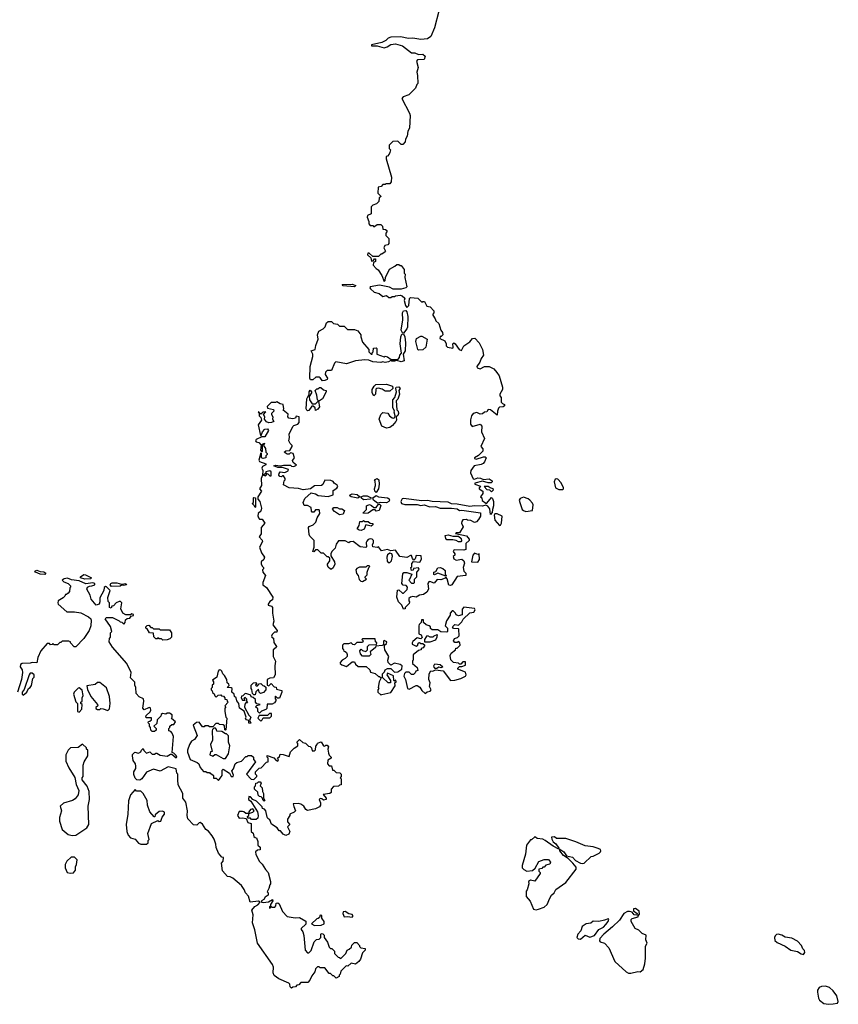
# Model space of a CAD drawing. Extents: x 1985742 to 2252716, y 78271 to 266492.
# Tile 158 of 250: x 2129555 to 2136721, y 195910 to 204534. Entities that reach past the tile are written whole.
import ezdxf

# ---------------------------------------------------------------- set-up
doc = ezdxf.new("R2010")
doc.units = 0

msp = doc.modelspace()

# ---------------------------------------------------------------- linework, layer by layer
at = {"layer": '0CON10XD'}
for points in [[(2133225, 204610), (2133187, 204463), (2133155, 204388), (2133125, 204366.7), (2133065, 204359.2), (2132995, 204370.8), (2132955, 204370), (2132892.5, 204382.5), (2132805, 204381.4), (2132778.8, 204371.2), (2132758.9, 204351.1), (2132725.5, 204334.5), (2132633.3, 204315), (2132635, 204304.4), (2132685, 204306.2), (2132745, 204288), (2132772.5, 204295), (2132804.3, 204315.7), (2132845, 204321.4), (2132865, 204318.1), (2132905, 204304), (2132985, 204243.3), (2133015, 204242.9), (2133045, 204228.8), (2133085, 204230.8), (2133105.5, 204215), (2133095, 204186.7), (2133038.3, 204181.7), (2133028.3, 204171.7), (2133042.5, 204115), (2133030, 204075), (2133037.5, 204045), (2133040, 203975), (2133030, 203965), (2133020, 203935), (2132960, 203875), (2132913, 203857), (2132900, 203845), (2132967.5, 203715), (2132972.5, 203695), (2132967.5, 203585), (2132953, 203557), (2132947, 203513), (2132933, 203487), (2132930, 203465), (2132908.3, 203441.7), (2132895, 203440), (2132865, 203470), (2132821.7, 203468.3), (2132790, 203435), (2132790, 203405), (2132800, 203395), (2132795, 203370), (2132790, 203355), (2132775, 203340), (2132763, 203337), (2132762.5, 203315), (2132810, 203155), (2132806.4, 203113.6), (2132795, 203097.5), (2132762.5, 203097.5), (2132755, 203090), (2132735, 203090), (2132718.3, 203071.7), (2132691.7, 203068.3), (2132690, 203015), (2132720, 202985), (2132700, 202975), (2132698.3, 202941.7), (2132678.3, 202921.7), (2132645, 202910), (2132630, 202895), (2132630, 202835), (2132600.7, 202819.3), (2132596.7, 202805), (2132610, 202765), (2132610, 202745), (2132621.7, 202731.7), (2132645, 202730), (2132655, 202720), (2132685, 202740), (2132715, 202740), (2132730, 202725), (2132735, 202700), (2132757, 202697), (2132768.3, 202688.3), (2132770, 202675), (2132760, 202665), (2132760, 202645), (2132787, 202617), (2132787.5, 202575), (2132778.3, 202561.7), (2132750, 202555), (2132742.5, 202535), (2132757.5, 202507.5), (2132755, 202500), (2132725, 202480), (2132715, 202480), (2132695, 202460), (2132645, 202460), (2132615, 202490), (2132601.7, 202488.3), (2132600, 202475), (2132628.3, 202448.3), (2132635, 202420), (2132648.3, 202421.7), (2132661.7, 202438.3), (2132668.3, 202438.3), (2132670, 202415), (2132651.7, 202408.3), (2132647.5, 202385), (2132675, 202353.3), (2132693.3, 202343.3), (2132723.6, 202293.6), (2132745, 202240), (2132755, 202250), (2132757.5, 202275), (2132790.7, 202349.3), (2132840, 202375), (2132855, 202390), (2132875, 202390), (2132885, 202380), (2132895, 202380), (2132920, 202345), (2132920, 202315), (2132930, 202305), (2132927.5, 202275), (2132942.5, 202195), (2132933.6, 202186.4), (2132895, 202174.6), (2132825, 202174.6), (2132791.2, 202191.2), (2132705, 202210), (2132623.3, 202195), (2132618.8, 202185), (2132625.6, 202175.6), (2132658.8, 202148.8), (2132700, 202135), (2132735, 202110), (2132765, 202117.5), (2132785, 202100), (2132805, 202100), (2132815, 202110), (2132835, 202110), (2132843.9, 202116.1), (2132885, 202121.2), (2132902.5, 202115), (2132926, 202095), (2132921.2, 202075), (2132930.6, 202030.6), (2132945, 202013.3), (2132960.3, 202029.7), (2132967.1, 202092.9), (2132975, 202100.8), (2133040, 202095), (2133075, 202060), (2133083, 202067), (2133097, 202067), (2133120, 202025), (2133148.3, 202018.3), (2133180, 201985), (2133180, 201965), (2133170, 201955), (2133170, 201945), (2133192.5, 201915), (2133197, 201897), (2133225, 201872.5), (2133242.5, 201815), (2133256.7, 201795), (2133257.5, 201775), (2133245, 201760), (2133235, 201760), (2133233, 201743), (2133275, 201720), (2133287.5, 201695), (2133288.3, 201678.3), (2133300, 201665), (2133345, 201657.5), (2133350, 201665), (2133347.5, 201695), (2133355, 201702.5), (2133366.7, 201695), (2133401.2, 201645), (2133422.5, 201637.5), (2133443.3, 201676.7), (2133495, 201712.5), (2133517.7, 201742.3), (2133537.5, 201745), (2133576.9, 201705), (2133605.6, 201645), (2133616.2, 201595), (2133593, 201567), (2133583.3, 201535), (2133557.5, 201495), (2133560, 201485), (2133585, 201476.7), (2133625, 201496), (2133665, 201496.2), (2133705, 201476), (2133732.5, 201445), (2133750.8, 201415), (2133780, 201315), (2133780, 201295), (2133757.5, 201255), (2133758.3, 201238.3), (2133770, 201225), (2133770, 201185), (2133781.7, 201171.7), (2133800, 201165), (2133798.3, 201151.7), (2133787, 201143), (2133755, 201140), (2133745, 201130), (2133736.2, 201105), (2133735, 201070), (2133675, 201116.7), (2133655, 201120), (2133645, 201100), (2133623, 201097), (2133605, 201082.5), (2133585, 201080), (2133555, 201092.5), (2133525, 201083.3), (2133510, 201065), (2133501.2, 201028.8), (2133500.9, 200990.9), (2133515, 200970), (2133585, 200990), (2133600, 200975), (2133598, 200925), (2133622.5, 200865), (2133592.5, 200795), (2133610, 200775), (2133610, 200755), (2133572.2, 200717.8), (2133535, 200696), (2133535, 200690), (2133550, 200685), (2133615, 200706), (2133630, 200705), (2133637.5, 200695), (2133625, 200660), (2133613, 200647), (2133595, 200636.7), (2133534.1, 200625.9), (2133502.5, 200585), (2133500, 200565), (2133525, 200512.5), (2133535, 200510), (2133565, 200520), (2133589.3, 200519.3), (2133615, 200507.5), (2133663, 200513), (2133690, 200495), (2133690, 200485), (2133681.7, 200478.3), (2133655, 200476.7), (2133605, 200492.5), (2133540, 200475), (2133540, 200465), (2133588.3, 200448.3), (2133577.5, 200435), (2133577.5, 200425), (2133610, 200405), (2133610, 200385), (2133590, 200355)], [(2132485, 202194.3), (2132385, 202203.5), (2132376.7, 202215), (2132465, 202218.5), (2132497.5, 202205), (2132485, 202194.3)], [(2132915, 201787.5), (2132905, 201790), (2132894, 201815), (2132910, 201905), (2132906, 201965), (2132915, 201983.3), (2132935, 201986.7), (2132944.3, 201974.3), (2132951.4, 201935), (2132948.3, 201841.7), (2132944, 201825), (2132915, 201787.5)], [(2132205, 201370), (2132186.4, 201396.4), (2132175, 201402.5), (2132148.3, 201401.7), (2132121.7, 201378.3), (2132100.7, 201380.7), (2132093.8, 201395), (2132096.9, 201495), (2132121.9, 201585), (2132120, 201605), (2132107, 201633), (2132142.5, 201645), (2132148.3, 201681.7), (2132167.5, 201735), (2132162.5, 201775), (2132172.5, 201805), (2132210, 201825), (2132230, 201845), (2132241.7, 201878.3), (2132255, 201890), (2132285, 201890), (2132301.7, 201871.7), (2132337, 201867), (2132355, 201850), (2132395, 201850), (2132425, 201820), (2132485, 201820), (2132515, 201810), (2132540, 201775), (2132540, 201755), (2132555, 201710), (2132610, 201645), (2132610, 201625), (2132630, 201605), (2132640, 201605), (2132640, 201615), (2132650, 201625), (2132651.7, 201658.3), (2132675, 201660), (2132680, 201655), (2132680, 201605), (2132745, 201582.5), (2132755, 201587.5), (2132775, 201580), (2132807, 201557), (2132855, 201557.5), (2132868.3, 201561.7), (2132880, 201575), (2132881.2, 201595), (2132896.7, 201613.3), (2132886.5, 201695), (2132890, 201755), (2132900.5, 201779.5), (2132915, 201782.5), (2132926.8, 201756.8), (2132932.5, 201705), (2132928.6, 201635), (2132912.5, 201605), (2132920, 201545), (2132895, 201536.7), (2132855, 201550), (2132835, 201543.3), (2132813.6, 201543.6), (2132805, 201550), (2132783.9, 201536.1), (2132755, 201530), (2132735, 201537.5), (2132715, 201532.5), (2132645, 201536.7), (2132610.6, 201550.6), (2132575, 201554), (2132494.1, 201545.9), (2132415, 201520), (2132322.3, 201537.7), (2132310, 201525), (2132285, 201460), (2132245, 201460), (2132233, 201447), (2132227.5, 201425), (2132250, 201395), (2132246.4, 201383.6), (2132225, 201372.5), (2132205, 201370)], [(2133045, 201640), (2133040, 201645), (2133022.5, 201715), (2133027, 201743), (2133065, 201762.5), (2133075, 201762.5), (2133122.5, 201735), (2133110, 201665), (2133085, 201642.5), (2133045, 201640)], [(2132075, 201107.5), (2132067.5, 201115), (2132063.3, 201125), (2132067, 201213), (2132090, 201255), (2132090, 201275), (2132098.3, 201288.3), (2132110, 201275), (2132110, 201265), (2132090, 201235), (2132092.5, 201205), (2132115, 201170), (2132145, 201170), (2132170, 201195), (2132163, 201203), (2132156.4, 201246.4), (2132140, 201285), (2132155, 201300), (2132165, 201300), (2132178.3, 201311.7), (2132191.7, 201311.7), (2132213, 201293), (2132236.2, 201286.2), (2132238.8, 201275), (2132205.7, 201214.3), (2132170, 201190), (2132178.3, 201141.7), (2132165, 201123.3), (2132145, 201110), (2132140, 201135), (2132125, 201150), (2132111.7, 201148.3), (2132085, 201110), (2132075, 201107.5)], [(2132655, 201240), (2132640, 201265), (2132638.8, 201295), (2132656.7, 201325), (2132672.1, 201337.9), (2132765, 201342), (2132817.5, 201325), (2132820, 201305), (2132795, 201280), (2132755, 201280), (2132727, 201297), (2132696.4, 201306.4), (2132680, 201305), (2132673.3, 201296.7), (2132670, 201255), (2132655, 201240)], [(2132765, 200957.5), (2132725, 200972.5), (2132702.5, 201035), (2132716.7, 201075), (2132735, 201093.3), (2132778.3, 201088.3), (2132793.3, 201065), (2132815, 201046.7), (2132826.7, 201043.3), (2132840, 201050), (2132842.5, 201065), (2132833.3, 201095), (2132836.7, 201106.7), (2132820, 201135), (2132820, 201205), (2132840, 201225), (2132853.3, 201275), (2132846.7, 201305), (2132850, 201315), (2132875, 201319.2), (2132886.2, 201305), (2132872.5, 201285), (2132879.2, 201255), (2132865, 201210), (2132850, 201195), (2132857, 201117), (2132866.7, 201105), (2132870, 201085), (2132863.6, 201066.4), (2132850, 201055), (2132852.5, 201025), (2132847.5, 201015), (2132819.2, 200980.8), (2132795, 200962.5), (2132765, 200957.5)], [(2133590, 200355), (2133600, 200345), (2133601.7, 200321.7), (2133635, 200300), (2133645, 200300), (2133685, 200350), (2133695, 200340), (2133702.5, 200315), (2133703.3, 200275), (2133692.5, 200245), (2133691.7, 200218.3), (2133675, 200200), (2133669.5, 200249.5), (2133652.7, 200272.7), (2133635, 200282.5), (2133605, 200273.5), (2133535.6, 200275.6), (2133495, 200269.5), (2133385, 200291.1), (2133335, 200294), (2133305, 200308.1), (2133165, 200313.8), (2133125, 200322.7), (2133075, 200321.1), (2132915, 200339.1), (2132904, 200336), (2132890, 200315), (2132897.8, 200297.8), (2132925, 200289.1), (2133035, 200287.9), (2133065, 200280), (2133095, 200284.2), (2133145, 200268.5), (2133195, 200268.8), (2133235, 200256), (2133335, 200256), (2133385, 200248.6), (2133405, 200236.2), (2133425, 200238), (2133590, 200215), (2133587.5, 200185), (2133572.5, 200155), (2133552.5, 200135), (2133535, 200130), (2133505, 200147.5), (2133475, 200150), (2133465, 200157.5), (2133435, 200152.5), (2133425, 200140), (2133423.3, 200125), (2133437, 200093), (2133405, 200040), (2133375, 200040), (2133370, 200035), (2133465, 200013.3), (2133490, 199985), (2133488.3, 199971.7), (2133460, 199945), (2133460, 199895), (2133443, 199887), (2133365, 199890), (2133355, 199887.5), (2133350, 199875), (2133362.5, 199855), (2133362.5, 199845), (2133348.3, 199831.7), (2133355, 199812.5), (2133375, 199800), (2133425, 199808.8), (2133444, 199795), (2133448.8, 199775), (2133437, 199737), (2133443, 199703), (2133460, 199685), (2133460, 199665), (2133385, 199657.5), (2133337.5, 199585), (2133325, 199577.5), (2133310, 199580), (2133297, 199637), (2133285, 199650), (2133278.3, 199641.7), (2133241.7, 199628.3), (2133208.3, 199631.7), (2133181.7, 199598.3), (2133145, 199612.5), (2133135, 199610), (2133127.5, 199595), (2133133, 199547), (2133119.3, 199520.7), (2133089.5, 199500.5), (2133055, 199492.5), (2133025, 199477.5), (2132995, 199482.5), (2132975, 199477.5), (2132960, 199465), (2132960, 199445), (2132967.5, 199435), (2132965, 199420), (2132930, 199385), (2132930, 199375), (2132915, 199370), (2132900, 199405), (2132870, 199435), (2132856.7, 199475), (2132861.7, 199538.3), (2132875, 199540), (2132905, 199510), (2132915, 199510), (2132947, 199543), (2132950, 199565), (2132937, 199577), (2132911.7, 199581.7), (2132900, 199595), (2132908.3, 199681.7), (2132918.3, 199691.7), (2132945, 199692.5), (2132988.3, 199678.3), (2132968.3, 199631.7), (2132960, 199625), (2132985, 199600), (2133005, 199600), (2133010, 199605), (2133010, 199635), (2133030, 199655), (2133030, 199695), (2133051.7, 199718.3), (2133045, 199732.5), (2133002.5, 199727.5), (2132998.3, 199711.7), (2132985, 199710), (2132980, 199735), (2132987.5, 199742.5), (2132988.3, 199771.7), (2133001.7, 199788.3), (2133058.3, 199781.7), (2133071.7, 199808.3), (2133068.3, 199838.3), (2133025, 199840), (2133017, 199813), (2133005, 199800), (2132993.3, 199813.3), (2132985, 199840), (2132975, 199840), (2132945, 199822.5), (2132881.7, 199831.7), (2132845, 199887.5), (2132805, 199882.5), (2132775, 199892.5), (2132723, 199883), (2132697, 199917), (2132685, 199910), (2132647, 199917), (2132642.5, 199935), (2132652.5, 199955), (2132651.7, 199971.7), (2132640, 199985), (2132623.3, 199986.7), (2132605, 199980), (2132593.3, 199966.7), (2132587.5, 199955), (2132591.7, 199918.3), (2132585, 199910), (2132535, 199917.5), (2132475, 199962.5), (2132448.3, 199961.7), (2132435, 199952.5), (2132405, 199970), (2132345, 199970), (2132325, 199940), (2132316.7, 199905), (2132286.7, 199875), (2132277.5, 199855), (2132278.3, 199838.3), (2132310, 199785), (2132312.5, 199765), (2132298.3, 199731.7), (2132285, 199720), (2132275, 199720), (2132255, 199740), (2132250, 199755), (2132250, 199765), (2132270, 199795), (2132268.3, 199818.3), (2132255, 199830), (2132245, 199830), (2132215, 199860), (2132195, 199860), (2132165, 199890), (2132145, 199890), (2132128.3, 199871.7), (2132120, 199875), (2132132.5, 199915), (2132131.7, 199971.7), (2132095, 200010), (2132090, 200025), (2132082.5, 200085), (2132090, 200095), (2132125, 200110), (2132147, 200133), (2132158.3, 200171.7), (2132181.7, 200208.3), (2132180, 200235), (2132175, 200240), (2132145, 200240), (2132128.3, 200221.7), (2132115, 200220), (2132108.3, 200228.3), (2132105, 200260), (2132075, 200280), (2132045, 200280), (2132037.5, 200305), (2132051.2, 200338.8), (2132105, 200391.2), (2132145, 200380), (2132167, 200367), (2132255, 200356.7), (2132298.3, 200371.7), (2132300, 200410), (2132329.5, 200430.5), (2132338.8, 200445), (2132335, 200456.7), (2132307.5, 200475), (2132299.3, 200489.3), (2132279.3, 200499.3), (2132225, 200500), (2132208.3, 200461.7), (2132197, 200453), (2132135, 200450), (2132100, 200425), (2132035, 200417.5), (2131995, 200427.8), (2131915, 200433.3), (2131865, 200460), (2131870, 200495), (2131880, 200505), (2131880, 200515), (2131865, 200540), (2131855, 200540), (2131845, 200530), (2131831.7, 200531.7), (2131823.9, 200543.9), (2131825, 200560), (2131835, 200572.5), (2131875, 200567.5), (2131905, 200582.5), (2131907.5, 200595), (2131855, 200612.5), (2131815, 200612.5), (2131780, 200625), (2131795, 200632.5), (2131835, 200626.2), (2131865, 200632.5), (2131925, 200632.5), (2131933.8, 200623.8), (2131955, 200621.2), (2131978.3, 200631.7), (2131950, 200655), (2131943, 200673), (2131960, 200695), (2131950, 200735), (2131925, 200740), (2131915, 200730), (2131895, 200727.5), (2131870, 200745), (2131885, 200757.5), (2131918.3, 200761.7), (2131940, 200795), (2131940, 200805), (2131921.7, 200821.7), (2131910, 200845), (2131916.7, 200875), (2131912.5, 200905), (2131945, 200970), (2131955, 200980), (2131988.3, 200991.7), (2132000, 201005), (2132000, 201055), (2131975, 201060), (2131970, 201045), (2131945, 201037.5), (2131910, 201045), (2131903.3, 201055), (2131905, 201080), (2131860, 201115), (2131867.5, 201125), (2131860, 201165), (2131835, 201170), (2131805, 201187.5), (2131795, 201180), (2131755, 201180), (2131720, 201145), (2131725, 201130), (2131775, 201120), (2131780, 201105), (2131770, 201095), (2131760, 201085), (2131760, 201075), (2131770, 201055), (2131767.5, 201035), (2131780, 201015), (2131760, 201005), (2131735, 201003.3), (2131715, 201012.5), (2131697.5, 201035), (2131700, 201055), (2131690, 201075), (2131708.3, 201098.3), (2131685, 201097.5), (2131665, 201080), (2131650, 201090), (2131648.3, 201098.3), (2131643, 201097), (2131650, 201090), (2131650, 201065), (2131665, 201050), (2131672.5, 201025), (2131643.3, 200985), (2131661.7, 200891.7), (2131668.3, 200891.7), (2131680, 200925), (2131701.7, 200948.3), (2131725, 200950), (2131732.5, 200935), (2131699.3, 200880.7), (2131675, 200880), (2131623.9, 200856.1), (2131620, 200845), (2131625, 200837.5), (2131649.3, 200829.3), (2131668.3, 200808.3), (2131662.5, 200765), (2131675, 200750), (2131680, 200755), (2131680, 200815), (2131697.5, 200825), (2131690, 200805), (2131707, 200777), (2131710, 200745), (2131720, 200735), (2131720, 200725), (2131710, 200715), (2131710, 200695), (2131685, 200690), (2131670, 200695), (2131670, 200735), (2131665, 200740), (2131646.7, 200675), (2131655, 200663.8), (2131710, 200645), (2131710, 200635), (2131679.3, 200620.7), (2131673.6, 200606.4), (2131682.5, 200585), (2131680, 200545), (2131667.5, 200515), (2131670, 200455), (2131652.5, 200425), (2131670, 200405), (2131640, 200355), (2131640, 200335), (2131657.5, 200315), (2131672.5, 200255), (2131665, 200230), (2131641.7, 200208.3), (2131638.3, 200188.3), (2131645, 200170), (2131655, 200160), (2131678.3, 200158.3), (2131700, 200125), (2131667.5, 200085), (2131669.3, 200030.7), (2131650, 200005), (2131677.5, 199975), (2131680, 199965), (2131653, 199913), (2131672.5, 199865), (2131697.5, 199825), (2131692.5, 199805), (2131667.5, 199785), (2131667.5, 199765), (2131680, 199745), (2131690, 199735), (2131690, 199725), (2131680, 199715), (2131682.5, 199695), (2131707.5, 199665), (2131683.3, 199605), (2131682.5, 199585), (2131715, 199560), (2131770, 199475), (2131768.3, 199451.7), (2131745, 199437.5), (2131730, 199415), (2131730, 199405), (2131758.3, 199398.3), (2131767.5, 199385), (2131767.5, 199335), (2131780, 199265), (2131770, 199235), (2131807.5, 199185), (2131805, 199170), (2131785, 199170), (2131765, 199150), (2131760, 199135), (2131762.5, 199125), (2131777.5, 199117.5), (2131778.3, 199078.3), (2131802.5, 199045), (2131800, 199035), (2131773.9, 199016.1), (2131772.5, 199005), (2131773.3, 198955), (2131793.3, 198915), (2131786.7, 198875), (2131790, 198795), (2131775, 198770), (2131743, 198767), (2131720, 198755), (2131720, 198705), (2131735, 198700), (2131755, 198720), (2131781.7, 198691.7), (2131798.3, 198688.3), (2131801.7, 198671.7), (2131848.3, 198658.3), (2131850, 198645), (2131828.3, 198591.7), (2131811.7, 198591.7), (2131795, 198610), (2131790, 198605), (2131790, 198585), (2131800, 198575), (2131785, 198550), (2131765, 198540), (2131721.7, 198538.3), (2131718.3, 198501.7), (2131708.3, 198491.7), (2131671.7, 198478.3), (2131655, 198460), (2131640, 198475), (2131638.3, 198498.3), (2131620, 198515), (2131631.7, 198528.3), (2131660, 198535), (2131631.7, 198541.7), (2131620, 198555), (2131618.3, 198578.3), (2131598.3, 198598.3), (2131581.7, 198601.7), (2131578.3, 198618.3), (2131535, 198632.5), (2131525, 198630), (2131508.3, 198611.7), (2131495, 198610), (2131492.5, 198595), (2131505, 198572.5), (2131528.3, 198571.7), (2131520, 198585), (2131525, 198600), (2131540, 198585), (2131540, 198565), (2131550, 198550), (2131535, 198550), (2131525, 198540), (2131521.7, 198511.7), (2131561.2, 198441.2), (2131576.7, 198425), (2131567.5, 198395), (2131577.5, 198375)], [(2131755, 200540), (2131756.7, 200575), (2131745, 200582.5), (2131710, 200575), (2131708.3, 200561.7), (2131690, 200545), (2131705, 200540), (2131725, 200560), (2131745, 200540), (2131755, 200540)], [(2132675, 200393.3), (2132664, 200405), (2132662, 200425), (2132670, 200455), (2132666.1, 200496.1), (2132660, 200505), (2132685, 200515.7), (2132698.6, 200505), (2132700.6, 200465), (2132694.2, 200425), (2132675, 200393.3)], [(2134305, 200417.8), (2134314.3, 200425), (2134315.5, 200435), (2134295, 200477.5), (2134265, 200508.8), (2134255, 200513.3), (2134241.7, 200508.3), (2134233.6, 200486.4), (2134244.2, 200435), (2134275, 200419.6), (2134305, 200417.8)], [(2133685, 200400), (2133702.5, 200415), (2133700, 200425), (2133673, 200433), (2133655, 200446.7), (2133620, 200445), (2133645, 200420), (2133667, 200417), (2133685, 200400)], [(2131615, 200260), (2131608.3, 200278.3), (2131590, 200295), (2131600, 200305), (2131600, 200345), (2131605, 200350), (2131620, 200345), (2131620, 200265), (2131615, 200260)], [(2132515, 200342.5), (2132455, 200354.4), (2132444, 200365), (2132447, 200373), (2132465, 200380), (2132508.8, 200375), (2132532.5, 200355), (2132515, 200342.5)], [(2132565, 200328.8), (2132542.5, 200345), (2132540, 200355), (2132565.7, 200364.3), (2132595, 200364.3), (2132632.5, 200345), (2132625, 200333.3), (2132565, 200328.8)], [(2132688.3, 200298.3), (2132652.5, 200325), (2132646.2, 200345), (2132675, 200366.2), (2132695, 200355.6), (2132775.4, 200345.4), (2132787.8, 200337.8), (2132792.9, 200325), (2132787.3, 200312.7), (2132765, 200303.3), (2132715.9, 200305.9), (2132688.3, 200298.3)], [(2133985, 200226), (2134045, 200234.3), (2134050, 200285), (2134045, 200300), (2134021.2, 200325), (2134005, 200337.5), (2133965, 200350.8), (2133935, 200338.8), (2133928, 200325), (2133932.5, 200305), (2133954.2, 200245), (2133963.8, 200235), (2133985, 200226)], [(2132355, 200197.5), (2132310, 200225), (2132293, 200247), (2132305, 200260), (2132335, 200260), (2132355, 200250), (2132375, 200250), (2132397.5, 200235), (2132385, 200202.5), (2132355, 200197.5)], [(2132565, 200210), (2132560, 200215), (2132590, 200245), (2132590, 200275), (2132595, 200280), (2132617, 200287), (2132635, 200280), (2132655, 200260), (2132675, 200260), (2132695, 200290), (2132705, 200290), (2132717.5, 200277.5), (2132700, 200235), (2132675, 200230), (2132665, 200240), (2132645, 200240), (2132605, 200212.5), (2132565, 200210)], [(2133755, 200102.5), (2133765, 200107.5), (2133773.3, 200125), (2133777.5, 200185), (2133735, 200206.2), (2133713, 200207), (2133707.5, 200195), (2133715, 200150), (2133755, 200102.5)], [(2132545, 200060), (2132525, 200062.5), (2132510, 200075), (2132527, 200103), (2132531.7, 200138.3), (2132555, 200140), (2132565, 200147.5), (2132575, 200140), (2132605, 200140), (2132623, 200123), (2132645, 200120), (2132645, 200110), (2132631.7, 200098.3), (2132585, 200110), (2132569.3, 200070.7), (2132545, 200060)], [(2133415, 199960), (2133395, 199960), (2133375, 199972.5), (2133345, 199977.5), (2133295, 199977.5), (2133285, 199990), (2133280, 200015), (2133305, 200022.5), (2133345, 200010), (2133395, 200010), (2133418.8, 199988.8), (2133421.7, 199968.3), (2133415, 199960)], [(2132795, 199780), (2132810, 199795), (2132817.5, 199835), (2132812.5, 199855), (2132795, 199862.5), (2132773.9, 199846.1), (2132767.5, 199825), (2132771.7, 199791.7), (2132780, 199780), (2132795, 199780)], [(2133565, 199782.5), (2133580, 199805), (2133577, 199857), (2133565, 199850), (2133535, 199860), (2133520, 199845), (2133510, 199785), (2133565, 199782.5)], [(2132555, 199613.3), (2132590, 199635), (2132580, 199645), (2132580, 199655), (2132597, 199673), (2132597.5, 199695), (2132610, 199735), (2132620, 199745), (2132615, 199750), (2132595, 199750), (2132585, 199740), (2132530.7, 199739.3), (2132505, 199727.5), (2132497.5, 199715), (2132503, 199683), (2132517.5, 199665), (2132525, 199630), (2132540, 199615), (2132555, 199613.3)], [(2133285, 199660), (2133215, 199687.5), (2133185, 199672.5), (2133180, 199675), (2133180, 199695), (2133198.3, 199701.7), (2133215, 199732.5), (2133236.4, 199736.4), (2133258.3, 199728.3), (2133278.3, 199708.3), (2133280, 199675), (2133290, 199665), (2133285, 199660)], [(2129775, 199673.3), (2129735, 199676.7), (2129693.9, 199693.9), (2129687.5, 199705), (2129705, 199713.3), (2129735, 199700), (2129767, 199697), (2129782.5, 199685), (2129775, 199673.3)], [(2130125, 199634), (2130087.5, 199645), (2130086.7, 199655), (2130115, 199673.8), (2130131.7, 199671.7), (2130182.5, 199645), (2130173, 199637), (2130125, 199634)], [(2130708.3, 198418.3), (2130665, 198420), (2130660, 198425), (2130661.7, 198438.3), (2130697, 198473), (2130702.5, 198485), (2130700, 198505), (2130695, 198510), (2130683, 198507), (2130645, 198490), (2130632.5, 198502.5), (2130640, 198565), (2130637, 198587), (2130601.7, 198601.7), (2130573, 198633), (2130572.5, 198685), (2130562.5, 198705), (2130561.7, 198731.7), (2130525, 198770), (2130530, 198815), (2130492.5, 198895), (2130367, 199037), (2130337.5, 199085), (2130340, 199115), (2130350, 199125), (2130350, 199165), (2130360, 199175), (2130348.3, 199218.3), (2130302.5, 199285), (2130313.3, 199296.7), (2130367, 199297), (2130425, 199270), (2130435, 199260), (2130448.3, 199258.3), (2130465, 199240), (2130477, 199253), (2130481.7, 199278.3), (2130495, 199290), (2130518.3, 199291.7), (2130531.7, 199308.3), (2130550, 199315), (2130550, 199325), (2130535, 199330), (2130525, 199320), (2130485, 199320), (2130457, 199337), (2130440, 199375), (2130450, 199425), (2130437, 199437), (2130425, 199437.5), (2130400, 199425), (2130375, 199400), (2130361.7, 199398.3), (2130355, 199380), (2130340, 199385), (2130340, 199425), (2130328.3, 199438.3), (2130327, 199473), (2130347.5, 199535), (2130315, 199567.5), (2130305, 199570), (2130295, 199560), (2130290, 199535), (2130255, 199470), (2130256.2, 199435), (2130250, 199415), (2130225, 199406.7), (2130179.3, 199459.3), (2130171.2, 199495), (2130142.5, 199545), (2130147.5, 199565), (2130165, 199573.8), (2130185, 199574.2), (2130212.5, 199585), (2130212.5, 199595), (2130195, 199602), (2130133.6, 199593.6), (2130075, 199618.8), (2130007, 199627), (2129972.3, 199642.3), (2129942.5, 199637.5), (2129927.5, 199625), (2129941.7, 199611.7), (2129980, 199595), (2130000, 199575), (2130000, 199565), (2129993, 199557), (2129990, 199525), (2129978.3, 199511.7), (2129965, 199500), (2129955, 199500), (2129950, 199485), (2129935, 199470), (2129890, 199445), (2129887.5, 199425), (2129892.5, 199415), (2129968.3, 199348.3), (2130033, 199347), (2130088.3, 199338.3), (2130157.5, 199305), (2130177.5, 199285), (2130180, 199275), (2130176.7, 199225), (2130163.3, 199185), (2130116.4, 199113.6), (2130045, 199040), (2130031.7, 199041.7), (2130000, 199075), (2130000, 199085), (2129985, 199090), (2129925, 199090), (2129915, 199080), (2129905, 199080), (2129885, 199060), (2129855, 199060), (2129845, 199070), (2129838.3, 199061.7), (2129825, 199060), (2129815, 199070), (2129795, 199070), (2129740, 199005), (2129713, 198947), (2129705, 198900), (2129665, 198903.3), (2129645, 198896.7), (2129575, 198893.8), (2129562.3, 198887.7), (2129560, 198865), (2129575, 198840), (2129580, 198815), (2129570.8, 198755), (2129534.7, 198645)], [(2130359.3, 199569.3), (2130346.2, 199585), (2130353, 199597), (2130365, 199602), (2130405, 199601.2), (2130445, 199590), (2130485, 199596.7), (2130490, 199585), (2130465, 199577.5), (2130445, 199580), (2130435, 199573.3), (2130359.3, 199569.3)], [(2133105, 198632.5), (2133123, 198647), (2133148.3, 198651.7), (2133156.4, 198663.6), (2133142.5, 198695), (2133147.5, 198725), (2133137.5, 198755), (2133140, 198805), (2133155, 198830), (2133171.7, 198828.3), (2133195, 198840), (2133261.7, 198831.7), (2133325, 198747.5), (2133365, 198750), (2133417, 198763), (2133457.5, 198785), (2133462.5, 198795), (2133458.3, 198818.3), (2133390, 198845), (2133390, 198855), (2133405, 198870), (2133425, 198870), (2133458.3, 198881.7), (2133458.3, 198908.3), (2133435, 198910), (2133415, 198890), (2133405, 198890), (2133397, 198897), (2133353, 198903), (2133328.3, 198928.3), (2133322.5, 198965), (2133332.5, 198985), (2133370, 199015), (2133371.7, 199028.3), (2133385, 199030), (2133410, 199055), (2133407.5, 199075), (2133398.3, 199088.3), (2133385, 199080), (2133365, 199080), (2133352.5, 199095), (2133360, 199115), (2133388.3, 199121.7), (2133401.7, 199138.3), (2133400, 199195), (2133395, 199200), (2133353, 199203), (2133342.5, 199215), (2133365, 199237.5), (2133395, 199230), (2133425, 199260), (2133437, 199283), (2133495, 199340), (2133530, 199345), (2133542.5, 199365), (2133535, 199377.5), (2133443, 199387), (2133428.3, 199371.7), (2133428.3, 199321.7), (2133395, 199312.5), (2133375, 199320), (2133370, 199335), (2133350, 199355), (2133340, 199355), (2133323, 199337), (2133321.7, 199318.3), (2133290.7, 199269.3), (2133280, 199225), (2133300, 199205), (2133300, 199175), (2133295, 199170), (2133242.5, 199172.5), (2133215, 199190), (2133165, 199190), (2133151.7, 199201.7), (2133150, 199215), (2133140, 199225), (2133113, 199233), (2133090, 199255), (2133088.3, 199278.3), (2133071.7, 199278.3), (2133070, 199255), (2133053, 199237), (2133050, 199225), (2133050, 199155), (2133070, 199145), (2133077, 199123), (2133065, 199110), (2133035, 199120), (2132995, 199087.5), (2132990, 199075), (2132990, 199065), (2133025, 199047.5), (2133040, 199055), (2133040, 199065), (2133050, 199075), (2133055, 199080), (2133065, 199070), (2133085, 199070), (2133100, 199055), (2133086.4, 199033.6), (2133070, 199025), (2133070, 199015), (2133045, 199010), (2132998.3, 198971.7), (2133000, 198925), (2132993, 198917), (2132992.5, 198895), (2133035, 198860), (2133040, 198835), (2133021.7, 198828.3), (2133017, 198813), (2133001.7, 198798.3), (2132985, 198800), (2132965, 198820), (2132935, 198820), (2132923.3, 198806.7), (2132917.5, 198785), (2132932.5, 198755), (2132950, 198675), (2132965, 198670), (2133025, 198702.5), (2133035, 198702.5), (2133056.7, 198686.7), (2133075, 198660), (2133105, 198632.5)], [(2130808.3, 199098.3), (2130795, 199110), (2130775, 199110), (2130765, 199120), (2130758.3, 199111.7), (2130745, 199110), (2130728.3, 199128.3), (2130725, 199160), (2130690, 199165), (2130669.3, 199199.3), (2130660, 199205), (2130660, 199215), (2130671.7, 199228.3), (2130685, 199230), (2130701.7, 199211.7), (2130715, 199210), (2130725, 199200), (2130775, 199200), (2130785, 199190), (2130865, 199190), (2130882.5, 199165), (2130883, 199127), (2130868.8, 199111.2), (2130845, 199101.2), (2130808.3, 199098.3)], [(2133101.7, 199081.7), (2133100, 199105), (2133115, 199130), (2133125, 199140), (2133145, 199130), (2133175, 199130), (2133181.7, 199138.3), (2133208.3, 199148.3), (2133207.5, 199125), (2133195, 199100), (2133145, 199082.5), (2133101.7, 199081.7)], [(2132715, 198620), (2132725, 198622.5), (2132805, 198640), (2132841.7, 198698.3), (2132840, 198725), (2132850, 198735), (2132848.3, 198748.3), (2132835, 198740), (2132830, 198745), (2132826.4, 198786.4), (2132775, 198810), (2132770, 198795), (2132800, 198745), (2132800, 198725), (2132780, 198725), (2132731.7, 198771.7), (2132730, 198805), (2132748.3, 198821.7), (2132755, 198840), (2132775, 198850), (2132805, 198850), (2132835, 198820), (2132865, 198822.5), (2132900, 198845), (2132902.5, 198875), (2132885, 198886.7), (2132835, 198896.7), (2132805, 198880), (2132780, 198905), (2132777.5, 198925), (2132786.7, 198955), (2132752.5, 199015), (2132747, 199037), (2132747.5, 199055), (2132765, 199070), (2132767.5, 199085), (2132745, 199097.5), (2132738.3, 199091.7), (2132740, 199060), (2132726.4, 199053.6), (2132671.7, 199048.3), (2132670, 199035), (2132623, 198997), (2132627.5, 198975), (2132615, 198960), (2132555, 198960), (2132538.3, 198978.3), (2132532.5, 199005), (2132545, 199020), (2132555, 199010), (2132585, 199000), (2132600, 199015), (2132600, 199045), (2132615, 199060), (2132678.3, 199061.7), (2132680, 199075), (2132670, 199085), (2132665, 199110), (2132555, 199110), (2132550, 199105), (2132560, 199095), (2132555, 199080), (2132505, 199080), (2132485, 199060), (2132471.7, 199061.7), (2132455, 199077.5), (2132431.7, 199068.3), (2132391.7, 199068.3), (2132380, 199055), (2132380, 199025), (2132390, 199015), (2132391.7, 199001.7), (2132405, 199000), (2132415, 198990), (2132422.5, 198975), (2132422.5, 198955), (2132405, 198937.5), (2132377, 198923), (2132360, 198905), (2132360, 198895), (2132375, 198882.5), (2132415, 198870), (2132465, 198910), (2132485, 198910), (2132495, 198890), (2132518.3, 198868.3), (2132588.3, 198868.3), (2132618.3, 198838.3), (2132625, 198820), (2132665, 198807.5), (2132695, 198780), (2132705, 198780), (2132718.3, 198768.3), (2132700, 198735), (2132692.5, 198685), (2132697.5, 198675), (2132690, 198665), (2132690, 198645), (2132715, 198620)], [(2133205, 198850), (2133191.7, 198851.7), (2133183, 198863), (2133180, 198875), (2133188.3, 198891.7), (2133235, 198887.5), (2133260, 198865), (2133245, 198857.5), (2133225, 198862.5), (2133205, 198850)], [(2129585, 198617.5), (2129616.4, 198643.6), (2129632.5, 198675), (2129646.4, 198683.6), (2129657, 198703), (2129670, 198765), (2129680, 198775), (2129680, 198795), (2129665, 198810), (2129645, 198810), (2129636.7, 198795), (2129592.9, 198667.1), (2129576.7, 198645), (2129577.5, 198625), (2129585, 198617.5)], [(2131577.5, 198375), (2131575, 198370), (2131561.7, 198371.7), (2131560, 198395), (2131541.2, 198401.2), (2131532.5, 198412.5), (2131536.2, 198426.2), (2131518.8, 198478.8), (2131477.5, 198505), (2131473.3, 198545), (2131456.7, 198566.7), (2131448.8, 198595), (2131436.2, 198606.2), (2131433.3, 198625), (2131412.5, 198645), (2131413.3, 198675), (2131405, 198681.2), (2131370, 198685), (2131387, 198703), (2131386.7, 198715), (2131370, 198725), (2131366.7, 198755), (2131348.8, 198788.8), (2131333.3, 198803.3), (2131325, 198827.5), (2131315, 198837.5), (2131301.7, 198838.3), (2131293, 198827), (2131280, 198775), (2131241.7, 198748.3), (2131250, 198735), (2131250, 198715), (2131240, 198705), (2131240, 198685), (2131230, 198675), (2131230, 198665), (2131240, 198655), (2131241.7, 198641.7), (2131258.3, 198628.3), (2131261.7, 198611.7), (2131275, 198600), (2131291.7, 198618.3), (2131315, 198620), (2131321.7, 198611.7), (2131338.3, 198608.3), (2131350, 198595), (2131351.7, 198581.7), (2131368.3, 198578.3), (2131370, 198565), (2131380, 198555), (2131350, 198525), (2131360, 198515), (2131350, 198505), (2131350, 198475), (2131360, 198425), (2131367.5, 198415), (2131360, 198315), (2131355, 198310), (2131350, 198315), (2131348.3, 198348.3), (2131337, 198357), (2131305, 198360), (2131295, 198370), (2131271.7, 198368.3), (2131245, 198340), (2131215, 198340), (2131205, 198350), (2131175, 198350), (2131168.3, 198341.7), (2131155, 198340), (2131125, 198380), (2131101.7, 198378.3), (2131072.5, 198355), (2131107.5, 198265), (2131085, 198230), (2131060, 198215), (2131040, 198185), (2131023.3, 198135), (2131023, 198117), (2131047.5, 198055), (2131109.3, 198029.3), (2131122.5, 198015), (2131133.9, 197983.9), (2131165, 197950), (2131185, 197950), (2131195, 197940), (2131215, 197940), (2131221.7, 197931.7), (2131235, 197930), (2131250, 197915), (2131251.7, 197891.7), (2131275, 197890), (2131295, 197870), (2131308.3, 197891.7), (2131327, 197913), (2131328.3, 197961.7), (2131335, 197970), (2131392.5, 197935), (2131405, 197906.7), (2131423.3, 197906.7), (2131426, 197916), (2131412.5, 197955), (2131427, 197973), (2131440, 198015), (2131455, 198027.5), (2131495, 198040), (2131535, 198080), (2131545, 198080), (2131555, 198090), (2131585, 198090), (2131600, 198075), (2131600, 198055), (2131620, 198035), (2131540, 197925), (2131581.7, 197881.7), (2131605, 197880), (2131630, 197905), (2131630, 197915), (2131620, 197925), (2131620, 197945), (2131651.7, 197978.3), (2131668.3, 197981.7), (2131715, 198030), (2131730, 198035), (2131730, 198065), (2131720, 198075), (2131721.7, 198088.3), (2131778.3, 198068.3), (2131800, 198045), (2131815, 198040), (2131820, 198055), (2131810, 198065), (2131828.3, 198081.7), (2131835, 198100), (2131861.7, 198098.3), (2131915, 198080), (2131925, 198120), (2131957, 198153), (2131990, 198175), (2131990, 198195), (2131980, 198205), (2132005, 198230), (2132033, 198203), (2132057, 198197), (2132081.7, 198171.7), (2132098.3, 198168.3), (2132110, 198155), (2132115, 198130), (2132135, 198130), (2132145, 198140), (2132148.3, 198171.7), (2132160, 198185), (2132161.7, 198198.3), (2132195, 198210), (2132215, 198172.5), (2132225, 198170), (2132235, 198180), (2132245, 198180), (2132256.7, 198165), (2132252.5, 198145), (2132258.3, 198108.3), (2132263, 198093), (2132280, 198075), (2132280, 198065), (2132251.7, 198048.3), (2132250, 198015), (2132265, 198000), (2132285, 198000), (2132291.7, 197961.7), (2132305, 197960), (2132325, 197940), (2132357, 197937), (2132370, 197925), (2132370, 197905), (2132360, 197895), (2132370, 197885), (2132368.3, 197831.7), (2132355, 197830), (2132345, 197820), (2132301.7, 197818.3), (2132280, 197795), (2132280, 197765), (2132270, 197755), (2132211.7, 197748.3), (2132236.1, 197716.1), (2132236.7, 197705), (2132215, 197697.5), (2132200.7, 197710.7), (2132185, 197713.3), (2132176.7, 197705), (2132187.5, 197675), (2132187.5, 197655), (2132179.5, 197640.5), (2132145, 197622), (2132075, 197606.7), (2132060, 197615), (2132042.5, 197645), (2132015, 197663.3), (2131995, 197670), (2131950, 197665), (2131953, 197643), (2131970, 197605), (2131958.3, 197591.7), (2131920, 197575), (2131920, 197565), (2131898.3, 197531.7), (2131898.3, 197508.3), (2131920, 197485), (2131900, 197465), (2131920, 197425), (2131909.3, 197400.7), (2131885, 197390), (2131860.7, 197400.7), (2131838.3, 197428.3), (2131825, 197430), (2131807.5, 197455), (2131758.8, 197488.8), (2131743.3, 197525), (2131726.7, 197536.7), (2131720, 197550), (2131710, 197605), (2131698.3, 197618.3), (2131680, 197625), (2131678.3, 197638.3), (2131628, 197688), (2131595, 197702.5), (2131576.1, 197726.1), (2131561.2, 197728.8), (2131558.8, 197705), (2131578, 197688), (2131637, 197597), (2131642.5, 197565), (2131638.3, 197541.7), (2131625, 197530), (2131585, 197530), (2131575, 197540), (2131551.7, 197541.7), (2131550, 197555), (2131560, 197565), (2131560, 197580), (2131596.1, 197593.9), (2131607.5, 197605), (2131595, 197621.2), (2131574, 197616), (2131560, 197595), (2131560, 197580), (2131535, 197580), (2131517, 197597), (2131505, 197600), (2131475, 197600), (2131462.5, 197565), (2131475, 197540), (2131505, 197543.3), (2131538.3, 197538.3), (2131551.7, 197501.7), (2131580, 197495), (2131580, 197425), (2131598.3, 197408.3), (2131605, 197380), (2131615, 197370), (2131628.3, 197368.3), (2131640, 197335), (2131640, 197305), (2131660, 197285), (2131658.3, 197261.7), (2131635, 197260), (2131620, 197245), (2131623, 197223), (2131636.7, 197196.7), (2131650, 197165), (2131678.3, 197138.3), (2131705, 197090), (2131730, 197065), (2131750, 196985), (2131750, 196965), (2131743, 196957), (2131737, 196923), (2131720, 196895), (2131730, 196885), (2131730, 196865), (2131702, 196848), (2131691.7, 196828.3), (2131670, 196815), (2131670, 196805), (2131685, 196801.2), (2131733, 196807), (2131767, 196827), (2131770, 196815), (2131750, 196785), (2131750, 196770), (2131740, 196765), (2131741.7, 196751.7), (2131750, 196755), (2131750, 196770), (2131765, 196760), (2131788.3, 196761.7), (2131797, 196773), (2131800, 196795), (2131815, 196800), (2131825, 196790), (2131853.9, 196723.9), (2131895, 196680), (2131965, 196667.5), (2132005, 196670), (2132058.3, 196638.3), (2132058.3, 196611.7), (2132020, 196575), (2132020, 196565), (2132032.5, 196545), (2132041.7, 196511.7), (2132053, 196383), (2132075, 196360), (2132085, 196360), (2132105, 196380), (2132131.7, 196458.3), (2132151.7, 196478.3), (2132175, 196480), (2132190, 196495), (2132190, 196525), (2132195, 196530), (2132208.3, 196528.3), (2132220, 196515), (2132220, 196495), (2132250, 196455), (2132265, 196410), (2132275, 196400), (2132288.3, 196398.3), (2132310, 196375), (2132310, 196355), (2132341.7, 196321.7), (2132355, 196320), (2132365, 196310), (2132410, 196355), (2132420, 196385), (2132438.3, 196391.7), (2132458.3, 196411.7), (2132461.7, 196428.3), (2132485, 196450), (2132505, 196450), (2132530, 196425), (2132530, 196415), (2132540, 196405), (2132578.3, 196398.3), (2132580, 196385), (2132555, 196360), (2132537.5, 196305), (2132522.5, 196285), (2132495, 196262.5), (2132455, 196270), (2132427, 196243), (2132411.7, 196248.3), (2132365, 196200), (2132360, 196175), (2132350, 196165), (2132350, 196155), (2132325, 196140), (2132305, 196160), (2132295, 196160), (2132275, 196180), (2132265, 196180), (2132225, 196230), (2132185, 196230), (2132177, 196237), (2132163, 196237), (2132145, 196220), (2132137.5, 196195), (2132111.7, 196158.3), (2132095, 196120), (2132078.3, 196101.7), (2132015, 196100), (2131998.3, 196081.7), (2131981.7, 196078.3), (2131968.3, 196061.7), (2131945, 196060), (2131935, 196050), (2131921.7, 196061.7), (2131920, 196085), (2131910, 196095), (2131823.9, 196133.9), (2131783.6, 196163.6), (2131772.5, 196185), (2131776.7, 196235), (2131768.3, 196258.3), (2131636.4, 196446.4), (2131613, 196563), (2131593.3, 196625), (2131597.5, 196695), (2131587.5, 196735), (2131612.4, 196767.6), (2131637.9, 196782.1), (2131660, 196805), (2131645, 196812.5), (2131572.5, 196805), (2131557, 196857), (2131532.5, 196885), (2131520, 196915), (2131495, 196950), (2131420, 197015), (2131397, 197027), (2131375, 197030), (2131330, 197080), (2131320, 197145), (2131337, 197163), (2131337.5, 197195), (2131325, 197200), (2131293.9, 197233.9), (2131273.6, 197283.6), (2131271.7, 197311.7), (2131257.5, 197355), (2131240, 197385), (2131206.4, 197426.4), (2131185, 197442.5), (2131155, 197487.5), (2131135, 197502.5), (2131125, 197500), (2131105, 197480), (2131075, 197482.5), (2131027.5, 197535), (2131020, 197565), (2131023.3, 197605), (2131009.3, 197679.3), (2130982.5, 197715), (2130982.5, 197755), (2130943, 197833), (2130937.5, 197875), (2130940, 197925), (2130930, 197935), (2130923, 197973), (2130855, 197990), (2130785, 197953.3), (2130725, 197970), (2130665, 197943.3), (2130622.5, 197885), (2130607, 197873), (2130580, 197875), (2130565, 197890), (2130553.9, 197923.9), (2130553.8, 197945), (2130572.5, 197975), (2130572.5, 197995), (2130567, 198017), (2130547.5, 198045), (2130542.5, 198085), (2130543, 198097), (2130563, 198117), (2130595, 198110), (2130615, 198120), (2130620, 198135), (2130635, 198150), (2130641.7, 198131.7), (2130665, 198110), (2130695, 198120), (2130715, 198100), (2130735, 198100), (2130745, 198110), (2130755, 198110), (2130783, 198093), (2130845, 198082.5), (2130875, 198100), (2130885, 198100), (2130925, 198070), (2130930, 198075), (2130925, 198090), (2130905, 198110), (2130890, 198115), (2130900, 198255), (2130890, 198285), (2130878.3, 198298.3), (2130860, 198305), (2130860, 198325), (2130870, 198335), (2130870, 198345), (2130885, 198360), (2130905, 198360), (2130917.5, 198385), (2130883, 198413), (2130890, 198425), (2130890, 198445), (2130865, 198460), (2130845, 198460), (2130835, 198452.5), (2130805, 198457.5), (2130791.7, 198448.3), (2130790, 198435), (2130758.3, 198401.7), (2130755, 198370), (2130730, 198345), (2130750, 198325), (2130748.3, 198311.7), (2130735, 198300), (2130715, 198300), (2130701.7, 198311.7), (2130700, 198335), (2130690, 198345), (2130690, 198365), (2130680, 198375), (2130681.7, 198388.3), (2130695, 198390), (2130708.3, 198401.7), (2130708.3, 198418.3)], [(2130325, 198482.5), (2130341.7, 198498.3), (2130346.7, 198545), (2130340, 198605), (2130313, 198683), (2130255, 198730), (2130235, 198730), (2130215, 198710), (2130141.7, 198698.3), (2130148.3, 198668.3), (2130177.5, 198605), (2130236.7, 198535), (2130240, 198525), (2130221.7, 198508.3), (2130221.7, 198501.7), (2130235, 198492.5), (2130255, 198493.3), (2130265, 198500), (2130285, 198497.5), (2130325, 198482.5)], [(2131615, 198620), (2131605, 198620), (2131591.7, 198631.7), (2131587, 198667), (2131580, 198675), (2131580, 198705), (2131600, 198725), (2131618.3, 198728.3), (2131630, 198715), (2131620, 198705), (2131625, 198700), (2131635, 198700), (2131651.7, 198718.3), (2131665, 198720), (2131681.7, 198701.7), (2131695, 198700), (2131708.3, 198688.3), (2131710, 198665), (2131688.3, 198641.7), (2131661.7, 198631.7), (2131650, 198645), (2131645, 198670), (2131623, 198647), (2131615, 198620)], [(2130075, 198470), (2130097.5, 198495), (2130100, 198535), (2130090, 198545), (2130090, 198555), (2130100, 198565), (2130100, 198595), (2130110, 198615), (2130100.7, 198660.7), (2130075, 198682.5), (2130065, 198680), (2130030, 198645), (2130026.7, 198625), (2130045, 198560), (2130060, 198545), (2130060, 198475), (2130075, 198470)], [(2131665, 198390), (2131678.3, 198401.7), (2131685, 198420), (2131745, 198420), (2131760, 198435), (2131758.3, 198458.3), (2131741.7, 198458.3), (2131725, 198440), (2131651.7, 198438.3), (2131640, 198415), (2131665, 198390)], [(2131355, 198062.5), (2131381.2, 198105), (2131393.6, 198173.6), (2131383, 198207), (2131381.7, 198261.7), (2131365, 198280), (2131355, 198280), (2131325, 198300), (2131281.7, 198301.7), (2131278.3, 198318.3), (2131268.3, 198328.3), (2131255, 198330), (2131242.5, 198317.5), (2131240, 198305), (2131242.5, 198225), (2131223.8, 198185), (2131240, 198125), (2131225, 198120), (2131220, 198095), (2131245, 198082.5), (2131262.5, 198097.5), (2131275, 198096.7), (2131335, 198062.5), (2131355, 198062.5)], [(2130015, 197387.5), (2130045, 197392.5), (2130142.5, 197455), (2130160, 197485), (2130153.3, 197645), (2130166.7, 197705), (2130162.5, 197775), (2130145, 197820), (2130100, 197875), (2130100, 197895), (2130110, 197905), (2130110, 198005), (2130120, 198035), (2130150, 198085), (2130150, 198135), (2130140, 198145), (2130140, 198155), (2130105, 198187.5), (2130065, 198160), (2130000, 198155), (2129977.5, 198135), (2129957.5, 198095), (2129958.3, 198038.3), (2129985, 197980), (2130037, 197897), (2130047.5, 197835), (2130071.7, 197781.7), (2130067.5, 197745), (2130039.3, 197710.7), (2130016.1, 197693.9), (2129938.3, 197671.7), (2129910, 197645), (2129920, 197605), (2129902.5, 197545), (2129902.5, 197515), (2129925, 197440), (2129978.3, 197398.3), (2130015, 197387.5)], [(2131695, 197690), (2131681.7, 197701.7), (2131680, 197715), (2131668.3, 197728.3), (2131655, 197730), (2131641.7, 197741.7), (2131638.3, 197768.3), (2131610, 197795), (2131610, 197815), (2131620, 197825), (2131621.7, 197848.3), (2131635, 197850), (2131645, 197860), (2131658.3, 197858.3), (2131667, 197847), (2131660, 197825), (2131677.5, 197805), (2131680, 197775), (2131690, 197755), (2131690, 197715), (2131700, 197695), (2131695, 197690)], [(2130665, 197312.5), (2130680, 197325), (2130680, 197345), (2130687.5, 197352.5), (2130677.5, 197405), (2130707.5, 197495), (2130765, 197520), (2130775, 197510), (2130790, 197515), (2130801.7, 197548.3), (2130822.5, 197575), (2130821.7, 197591.7), (2130805, 197602.5), (2130775, 197600), (2130741.7, 197568.3), (2130738.3, 197551.7), (2130731.7, 197551.7), (2130692.5, 197595), (2130673.9, 197653.9), (2130670, 197695), (2130635, 197757.5), (2130615, 197777.5), (2130578.3, 197778.3), (2130565, 197790), (2130523.3, 197745), (2130507, 197693), (2130501.2, 197575), (2130486.2, 197485), (2130493.8, 197425), (2130505, 197392.5), (2130525, 197367.5), (2130565, 197356.7), (2130595, 197322.5), (2130615, 197312.5), (2130665, 197312.5)], [(2134075, 196738), (2134095, 196743.3), (2134145, 196761.2), (2134173.3, 196785), (2134195, 196840), (2134210, 196865), (2134232.5, 196885), (2134247.5, 196915), (2134335, 196977.5), (2134427.3, 197092.7), (2134425, 197110), (2134396.6, 197146.6), (2134356.1, 197186.1), (2134314.3, 197214.3), (2134283.3, 197255), (2134282.5, 197267.5), (2134316.7, 197245), (2134340, 197210), (2134395, 197200), (2134420.3, 197170.3), (2134465, 197146), (2134485, 197142), (2134497.5, 197145), (2134556.4, 197203.6), (2134575, 197206.7), (2134627.5, 197235), (2134640, 197245), (2134642.5, 197255), (2134640, 197265), (2134620, 197275), (2134575, 197288.8), (2134505, 197296.7), (2134423.9, 197333.9), (2134335, 197363.3), (2134255, 197362.5), (2134235, 197377.5), (2134210, 197375), (2134213.3, 197355), (2134223.8, 197333.8), (2134246.7, 197315), (2134275, 197277.5), (2134275, 197270), (2134225, 197294), (2134156.1, 197346.1), (2134135, 197356.2), (2134085, 197362.5), (2134070, 197375), (2134065, 197377.5), (2134035, 197350), (2134025, 197350), (2133990, 197305), (2133982.5, 197225), (2133953, 197127), (2133952.5, 197105), (2133969.3, 197089.3), (2133995, 197077.5), (2134045, 197082.5), (2134068.3, 197101.7), (2134098.3, 197161.7), (2134145, 197177.5), (2134185, 197177.5), (2134202.5, 197155), (2134195, 197137.5), (2134161.7, 197128.3), (2134145, 197110), (2134135, 197110), (2134125, 197100), (2134100, 197095), (2134100, 197075), (2134110, 197065), (2134110, 197055), (2134065, 196990), (2134027, 196997), (2134010, 196985), (2134012.5, 196965), (2133997, 196913), (2133988.3, 196901.7), (2133987.5, 196855), (2134023.6, 196813.6), (2134052.3, 196742.3), (2134075, 196738)], [(2129995, 197057.5), (2130025, 197062.5), (2130042.5, 197085), (2130042.5, 197115), (2130052.5, 197135), (2130057.5, 197175), (2130035, 197200), (2130005, 197200), (2129967.5, 197165), (2129952.5, 197135), (2129952.5, 197105), (2129970, 197065), (2129995, 197057.5)], [(2132465, 196672.5), (2132472.5, 196685), (2132466.1, 196696.1), (2132435, 196702.5), (2132405, 196722.5), (2132385, 196720), (2132382.5, 196705), (2132396.4, 196676.4), (2132425, 196680), (2132465, 196672.5)], [(2134885, 196183.8), (2134905, 196184.2), (2134965, 196196.2), (2134985, 196193.8), (2135013.3, 196215), (2135028, 196265), (2135034.3, 196315), (2135031.7, 196418.3), (2135046.7, 196445), (2135036.2, 196475), (2135040, 196515), (2135005, 196530), (2134975, 196560), (2134942.5, 196575), (2134906.7, 196635), (2134906.7, 196653.3), (2134915, 196662.5), (2134970, 196675), (2134970, 196685), (2134981.7, 196698.3), (2134977.5, 196725), (2134945, 196750), (2134927.5, 196745), (2134928.3, 196728.3), (2134960, 196705), (2134958.3, 196691.7), (2134935, 196692.5), (2134917.5, 196717.5), (2134893, 196723), (2134875, 196723.3), (2134842.5, 196705), (2134804, 196646), (2134745, 196588.1), (2134667.1, 196525), (2134633.3, 196485), (2134629.2, 196465), (2134635.8, 196455.8), (2134674.1, 196444.1), (2134711.2, 196405), (2134765, 196283.8), (2134865, 196193.8), (2134885, 196183.8)], [(2132135, 196600), (2132195, 196602.5), (2132220, 196615), (2132220, 196635), (2132200, 196665), (2132198.3, 196688.3), (2132185, 196690), (2132178.3, 196671.7), (2132168.3, 196661.7), (2132155, 196660), (2132110, 196615), (2132135, 196600)], [(2134465, 196481.2), (2134505, 196516.7), (2134545, 196497.8), (2134586.5, 196513.5), (2134625.8, 196564.2), (2134664, 196585), (2134685, 196608), (2134707.5, 196635), (2134712.5, 196655), (2134705, 196660), (2134674.1, 196645.9), (2134623.9, 196636.1), (2134575, 196638.8), (2134555, 196620), (2134515, 196613.8), (2134479.3, 196590.7), (2134466.7, 196555), (2134440, 196525), (2134432.5, 196495), (2134445, 196482.5), (2134465, 196481.2)], [(2136415, 196347.5), (2136426.7, 196365), (2136425, 196380), (2136410, 196395), (2136400, 196425), (2136365, 196464), (2136315, 196490), (2136255, 196496.7), (2136225.9, 196515.9), (2136195, 196523.8), (2136179.3, 196520.7), (2136169.5, 196510.5), (2136161.2, 196495), (2136165, 196470), (2136185, 196450), (2136255, 196418), (2136304.1, 196384.1), (2136363.9, 196373.9), (2136395, 196352.5), (2136415, 196347.5)], [(2136635, 195910), (2136675, 195914), (2136715, 195921.2), (2136720.8, 195935), (2136707.6, 195985), (2136675, 196029.1), (2136645, 196057.1), (2136608.3, 196068.3), (2136573.6, 196066.4), (2136553.6, 196056.4), (2136538.8, 196035), (2136538.8, 196015), (2136546.7, 195965), (2136555, 195947.5), (2136595, 195916.2), (2136635, 195910)]]:
    msp.add_lwpolyline(points, dxfattribs=at)

doc.saveas('drawing.dxf')
